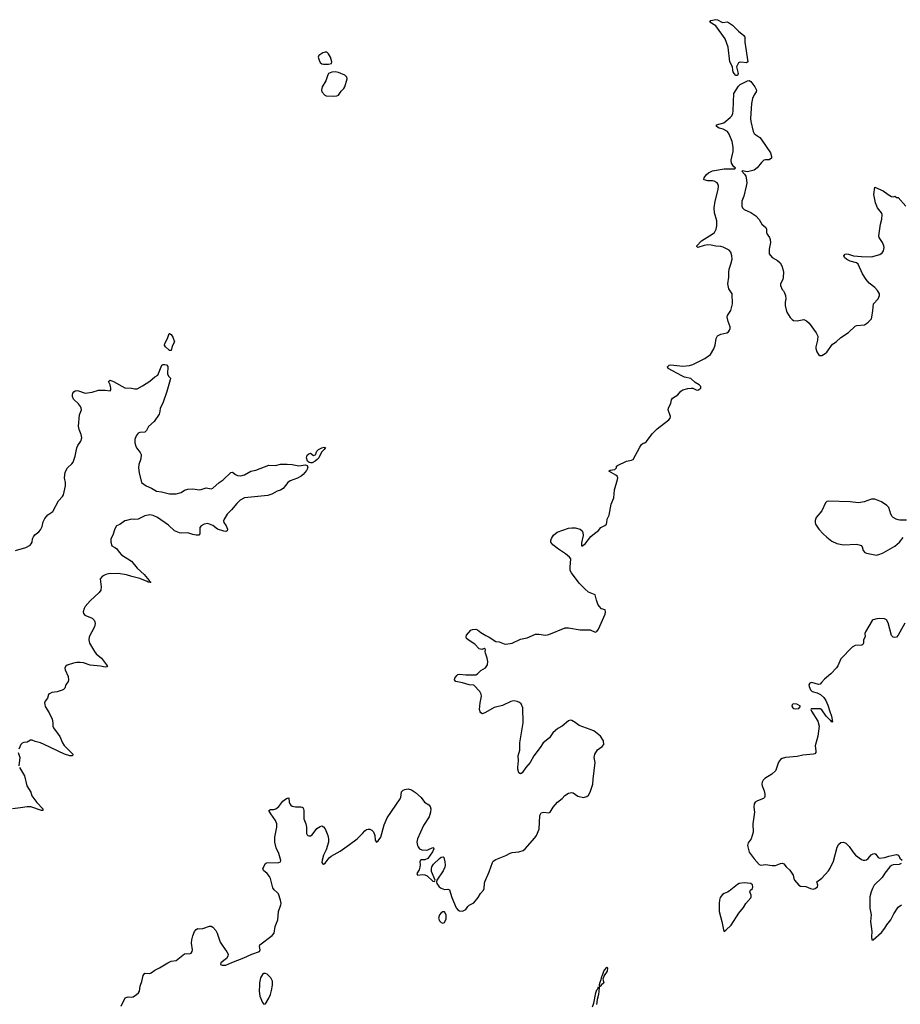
# Model space of a CAD drawing. Header units: inches. Extents: x 1174277 to 1307032, y 522670 to 678486.
# Tile 37 of 121: x 1235859 to 1246497, y 559771 to 571661. Entities that reach past the tile are written whole.
import ezdxf

# ---------------------------------------------------------------- set-up
doc = ezdxf.new("R2010")
doc.units = ezdxf.units.IN
doc.header["$MEASUREMENT"] = 0
for name, color, linetype in [('B2535', 7, 'Continuous'), ('B2536', 7, 'Continuous'), ('B2537', 7, 'Continuous'), ('B2545', 7, 'Continuous'), ('B2546', 7, 'Continuous'), ('B2547', 7, 'Continuous')]:
    doc.layers.add(name, color=color, linetype=linetype)

msp = doc.modelspace()

# ---------------------------------------------------------------- linework, layer by layer
at = {"layer": 'B2535', "color": 6, "elevation": 800}
for points in [[(1237083, 559750), (1237132, 559848), (1237170, 559862), (1237210, 559857), (1237230, 559861), (1237270, 559888), (1237293, 559910), (1237306, 559930), (1237314, 559990), (1237318, 560000)], [(1238754, 560000), (1238751, 559930), (1238761, 559870), (1238790, 559792), (1238810, 559771), (1238830, 559778), (1238870, 559846), (1238889, 559890), (1238902, 559938), (1238912, 560000)]]:
    msp.add_lwpolyline(points, dxfattribs=at)
at = {"layer": 'B2536', "color": 6, "elevation": 800}
for points in [[(1237670, 567665), (1237663, 567670), (1237620, 567710), (1237610, 567730), (1237612, 567750), (1237644, 567810), (1237664, 567870), (1237670, 567873), (1237690, 567861), (1237710, 567827), (1237729, 567770), (1237702, 567718), (1237690, 567665)], [(1239370, 566310), (1239355, 566315), (1239335, 566330), (1239322, 566370), (1239330, 566402), (1239350, 566418), (1239370, 566425), (1239410, 566398), (1239430, 566404), (1239436, 566410), (1239439, 566430), (1239449, 566450), (1239469, 566470), (1239510, 566492), (1239537, 566497), (1239554, 566494), (1239537, 566470), (1239503, 566437), (1239471, 566370), (1239454, 566350), (1239430, 566330), (1239390, 566310)]]:
    msp.add_lwpolyline(points, close=True, dxfattribs=at)
for points in [[(1235810, 565249), (1235932, 565288), (1235984, 565316), (1235998, 565330), (1236008, 565350), (1236014, 565390), (1236025, 565415), (1236042, 565438), (1236090, 565475), (1236110, 565499), (1236130, 565540), (1236144, 565596), (1236163, 565637), (1236198, 565682), (1236259, 565722), (1236327, 565850), (1236377, 565903), (1236390, 565924), (1236412, 566030), (1236412, 566070), (1236401, 566130), (1236410, 566195), (1236435, 566250), (1236490, 566297), (1236503, 566317), (1236528, 566390), (1236548, 566492), (1236560, 566520), (1236598, 566570), (1236610, 566610), (1236603, 566650), (1236577, 566710), (1236571, 566751), (1236581, 566890), (1236604, 566950), (1236603, 566970), (1236594, 566990), (1236570, 567022), (1236510, 567077), (1236495, 567110), (1236495, 567130), (1236501, 567150), (1236513, 567167), (1236530, 567180), (1236550, 567183), (1236570, 567179), (1236650, 567152), (1236736, 567164), (1236810, 567188), (1236890, 567187), (1236950, 567178), (1236959, 567190), (1236961, 567210), (1236953, 567250), (1236933, 567290), (1236950, 567307), (1236990, 567292), (1237130, 567216), (1237210, 567213), (1237250, 567203), (1237277, 567203), (1237342, 567238), (1237430, 567295), (1237490, 567348), (1237527, 567370), (1237574, 567490), (1237590, 567498), (1237610, 567498), (1237632, 567492), (1237650, 567472), (1237646, 567386), (1237657, 567357), (1237679, 567330), (1237677, 567310), (1237637, 567170), (1237589, 567030), (1237555, 566970), (1237553, 566930), (1237542, 566898), (1237484, 566810), (1237416, 566750), (1237390, 566700), (1237376, 566684), (1237370, 566678), (1237310, 566675), (1237290, 566668), (1237264, 566637), (1237248, 566590), (1237249, 566550), (1237260, 566510), (1237270, 566490), (1237315, 566435), (1237325, 566410), (1237322, 566358), (1237299, 566290), (1237296, 566250), (1237302, 566190), (1237329, 566070), (1237385, 566030), (1237450, 566003), (1237510, 565968), (1237570, 565959), (1237670, 565934), (1237750, 565936), (1237810, 565953), (1237850, 565978), (1237890, 565991), (1237950, 565994), (1238030, 565983), (1238053, 565987), (1238110, 566006), (1238170, 565996), (1238190, 566004), (1238268, 566072), (1238315, 566105), (1238410, 566193), (1238430, 566195), (1238467, 566167), (1238490, 566156), (1238530, 566153), (1238574, 566166), (1238650, 566208), (1238710, 566222), (1238870, 566282), (1238950, 566279), (1239008, 566292), (1239090, 566295), (1239150, 566289), (1239230, 566272), (1239310, 566286), (1239330, 566276), (1239340, 566250), (1239323, 566217), (1239285, 566170), (1239260, 566150), (1239215, 566125), (1239127, 566093), (1239098, 566070), (1239040, 566000), (1239010, 565981), (1238970, 565968), (1238905, 565930), (1238855, 565915), (1238575, 565885), (1238522, 565858), (1238480, 565820), (1238418, 565742), (1238367, 565690), (1238328, 565630), (1238321, 565610), (1238325, 565590), (1238354, 565550), (1238370, 565510), (1238364, 565490), (1238350, 565480), (1238324, 565484), (1238250, 565509), (1238191, 565551), (1238130, 565578), (1238088, 565570), (1238050, 565550), (1238036, 565530), (1238033, 565510), (1238036, 565450), (1238024, 565436), (1237990, 565435), (1237950, 565443), (1237890, 565465), (1237810, 565462), (1237790, 565466), (1237729, 565490), (1237658, 565558), (1237522, 565650), (1237470, 565673), (1237430, 565680), (1237370, 565669), (1237290, 565631), (1237250, 565626), (1237210, 565629), (1237150, 565615), (1237130, 565608), (1237070, 565566), (1237030, 565547), (1237008, 565512), (1236983, 565437), (1236959, 565390), (1236959, 565350), (1236970, 565306), (1237010, 565288), (1237030, 565273), (1237060, 565230), (1237090, 565197), (1237210, 565121), (1237278, 565038), (1237361, 564961), (1237422, 564890), (1237423, 564883), (1237433, 564873), (1237445, 564870), (1237436, 564864), (1237412, 564868), (1237398, 564878), (1237312, 564912), (1237215, 564935), (1237150, 564956), (1237050, 564975), (1236933, 564967), (1236901, 564959), (1236861, 564939), (1236831, 564910), (1236843, 564810), (1236838, 564770), (1236817, 564743), (1236710, 564644), (1236650, 564573), (1236637, 564550), (1236626, 564510), (1236628, 564490), (1236647, 564470), (1236733, 564433), (1236757, 564410), (1236766, 564390), (1236769, 564370), (1236762, 564330), (1236698, 564210), (1236695, 564170), (1236702, 564130), (1236761, 564030), (1236784, 564004), (1236849, 563950), (1236909, 563870), (1236918, 563850), (1236910, 563845), (1236890, 563843), (1236834, 563854), (1236710, 563866), (1236630, 563894), (1236590, 563899), (1236550, 563899), (1236510, 563892), (1236434, 563866), (1236411, 563850), (1236405, 563830), (1236408, 563810), (1236444, 563730), (1236450, 563690), (1236443, 563670), (1236415, 563630), (1236404, 563590), (1236390, 563574), (1236370, 563563), (1236310, 563544), (1236246, 563534), (1236219, 563521), (1236206, 563510), (1236194, 563466), (1236168, 563432), (1236160, 563410), (1236161, 563390), (1236168, 563368), (1236215, 563290), (1236253, 563213), (1236261, 563170), (1236260, 563130), (1236266, 563110), (1236344, 563004), (1236377, 562930), (1236397, 562897), (1236500, 562790), (1236495, 562770), (1236465, 562770), (1236399, 562790), (1236155, 562910), (1236110, 562928), (1236044, 562944), (1236010, 562960), (1235990, 562959), (1235950, 562938), (1235908, 562932), (1235890, 562924), (1235874, 562910), (1235849, 562851)], [(1235841, 562810), (1235859, 562750), (1235850, 562650)], [(1235855, 562630), (1235917, 562530), (1235947, 562410), (1235993, 562333), (1236007, 562290), (1236067, 562207), (1236137, 562130), (1236138, 562110), (1236124, 562110), (1235994, 562154), (1235950, 562157), (1235870, 562142), (1235770, 562131)], [(1237318, 560000), (1237334, 560046), (1237350, 560118), (1237370, 560148), (1237430, 560144), (1237449, 560150), (1237490, 560181), (1237548, 560210), (1237647, 560273), (1237689, 560291), (1237750, 560299), (1237850, 560382), (1237870, 560386), (1237910, 560380), (1237931, 560389), (1237941, 560410), (1237945, 560430), (1237933, 560510), (1237938, 560550), (1237950, 560596), (1237970, 560649), (1237990, 560676), (1238010, 560686), (1238030, 560681), (1238070, 560687), (1238150, 560715), (1238170, 560713), (1238190, 560703), (1238230, 560662), (1238246, 560630), (1238281, 560521), (1238303, 560483), (1238363, 560403), (1238376, 560376), (1238374, 560350), (1238357, 560323), (1238288, 560270), (1238286, 560250), (1238303, 560243), (1238350, 560242), (1238423, 560277), (1238565, 560330), (1238663, 560377), (1238755, 560410), (1238764, 560430), (1238754, 560470), (1238759, 560490), (1238910, 560602), (1238933, 560630), (1238945, 560710), (1238979, 560790), (1238984, 560890), (1239014, 560970), (1239017, 560990), (1239011, 561030), (1238984, 561104), (1238970, 561122), (1238932, 561152), (1238917, 561177), (1238888, 561288), (1238876, 561316), (1238850, 561350), (1238806, 561386), (1238798, 561410), (1238830, 561470), (1238842, 561478), (1238990, 561484), (1239009, 561491), (1239012, 561508), (1238991, 561591), (1238959, 561659), (1238941, 561730), (1238940, 561790), (1238965, 561910), (1238964, 561950), (1238951, 561991), (1238891, 562070), (1238870, 562110), (1238890, 562123), (1238930, 562123), (1238954, 562130), (1238990, 562158), (1239038, 562222), (1239070, 562247), (1239090, 562259), (1239110, 562262), (1239115, 562210), (1239122, 562190), (1239134, 562174), (1239150, 562162), (1239190, 562155), (1239254, 562154), (1239270, 562150), (1239282, 562142), (1239293, 562110), (1239290, 562010), (1239317, 561950), (1239324, 561910), (1239325, 561835), (1239330, 561818), (1239338, 561810), (1239350, 561805), (1239370, 561806), (1239390, 561819), (1239447, 561893), (1239490, 561919), (1239510, 561924), (1239530, 561915), (1239548, 561890), (1239583, 561810), (1239591, 561769), (1239588, 561730), (1239562, 561638), (1239530, 561573), (1239511, 561510), (1239510, 561482), (1239516, 561470), (1239530, 561462), (1239550, 561476), (1239599, 561541), (1239620, 561560), (1239730, 561621), (1239841, 561699), (1239934, 561770), (1239984, 561816), (1240000, 561833)], [(1238912, 560000), (1238914, 560010), (1238912, 560050), (1238894, 560090), (1238850, 560135), (1238830, 560144), (1238810, 560143), (1238790, 560129), (1238767, 560090), (1238755, 560030), (1238754, 560000)]]:
    msp.add_lwpolyline(points, dxfattribs=at)
at = {"layer": 'B2537', "color": 6, "elevation": 900}
for points in [[(1239550, 571269), (1239520, 571260), (1239472, 571230), (1239466, 571210), (1239476, 571170), (1239490, 571145), (1239509, 571129), (1239530, 571122), (1239590, 571125), (1239627, 571133), (1239629, 571150), (1239613, 571210), (1239590, 571249), (1239570, 571269)], [(1239670, 571032), (1239630, 571029), (1239591, 571010), (1239577, 570983), (1239558, 570922), (1239511, 570849), (1239504, 570810), (1239507, 570790), (1239544, 570750), (1239563, 570743), (1239650, 570737), (1239690, 570741), (1239709, 570750), (1239719, 570761), (1239743, 570797), (1239775, 570830), (1239787, 570850), (1239813, 570947), (1239810, 570966), (1239788, 570990), (1239710, 571023)]]:
    msp.add_lwpolyline(points, close=True, dxfattribs=at)
at = {"layer": 'B2545', "color": 6, "elevation": 700}
for points in [[(1242779, 559741), (1242795, 559785), (1242817, 559910), (1242830, 559947), (1242842, 559958), (1242850, 559980), (1242858, 559978), (1242859, 559970), (1242852, 559890), (1242834, 559830), (1242827, 559770)], [(1242884, 560000), (1242870, 559986), (1242864, 559984), (1242864, 560000)]]:
    msp.add_lwpolyline(points, dxfattribs=at)
at = {"layer": 'B2546', "color": 6}
for points, elevation in [([(1240000, 561833), (1240030, 561866), (1240050, 561880), (1240070, 561886), (1240090, 561884), (1240113, 561873), (1240134, 561854), (1240149, 561810), (1240151, 561751), (1240170, 561727), (1240190, 561743), (1240220, 561790), (1240262, 561938), (1240298, 562022), (1240455, 562250), (1240462, 562270), (1240470, 562335), (1240490, 562355), (1240510, 562365), (1240550, 562372), (1240590, 562359), (1240640, 562330), (1240708, 562270), (1240750, 562213), (1240801, 562181), (1240818, 562158), (1240826, 562130), (1240823, 562090), (1240805, 562035), (1240737, 561930), (1240666, 561770), (1240657, 561730), (1240664, 561690), (1240672, 561672), (1240690, 561648), (1240718, 561638), (1240770, 561631), (1240790, 561635), (1240850, 561665), (1240859, 561659), (1240862, 561650), (1240846, 561610), (1240790, 561530), (1240755, 561515), (1240710, 561517), (1240701, 561510), (1240693, 561490), (1240697, 561457), (1240694, 561426), (1240684, 561396), (1240658, 561350), (1240660, 561340), (1240669, 561329), (1240721, 561339), (1240755, 561335), (1240781, 561321), (1240850, 561256), (1240870, 561252), (1240877, 561270), (1240834, 561374), (1240833, 561410), (1240839, 561430), (1240859, 561461), (1240930, 561532), (1240950, 561548), (1240973, 561553), (1240983, 561543), (1240996, 561490), (1240997, 561450), (1240993, 561427), (1240976, 561384), (1240898, 561270), (1240894, 561250), (1240899, 561230), (1240928, 561188), (1240950, 561172), (1240990, 561158), (1241030, 561161), (1241050, 561153), (1241079, 561059), (1241130, 560936), (1241150, 560911), (1241170, 560899), (1241210, 560894), (1241250, 560916), (1241272, 560950), (1241290, 560966), (1241343, 560997), (1241398, 561062), (1241426, 561110), (1241460, 561150), (1241471, 561170), (1241474, 561230), (1241479, 561250), (1241532, 561370), (1241570, 561485), (1241580, 561500), (1241610, 561518), (1241730, 561566), (1241783, 561597), (1241810, 561605), (1241889, 561611), (1241941, 561630), (1241965, 561650), (1242081, 561779), (1242102, 561810), (1242135, 561885), (1242142, 562050), (1242159, 562081), (1242190, 562090), (1242250, 562083), (1242269, 562090), (1242303, 562150), (1242354, 562210), (1242410, 562255), (1242446, 562294), (1242490, 562321), (1242527, 562327), (1242544, 562324), (1242603, 562283), (1242670, 562269), (1242710, 562279), (1242730, 562297), (1242749, 562331), (1242783, 562430), (1242786, 562490), (1242810, 562690), (1242800, 562750), (1242807, 562790), (1242838, 562842), (1242897, 562883), (1242914, 562910), (1242912, 562952), (1242875, 563010), (1242795, 563075), (1242618, 563138), (1242570, 563174), (1242530, 563196), (1242510, 563200), (1242490, 563195), (1242414, 563130), (1242359, 563101), (1242330, 563078), (1242301, 563050), (1242258, 562990), (1242182, 562930), (1242147, 562873), (1242070, 562770), (1242025, 562690), (1241974, 562630), (1241930, 562564), (1241910, 562552), (1241890, 562566), (1241878, 562610), (1241878, 562630), (1241885, 562710), (1241882, 562770), (1241899, 562841), (1241899, 562930), (1241942, 563170), (1241936, 563350), (1241918, 563398), (1241896, 563416), (1241867, 563427), (1241834, 563434), (1241810, 563431), (1241790, 563426), (1241690, 563377), (1241590, 563355), (1241487, 563293), (1241450, 563280), (1241430, 563291), (1241422, 563302), (1241413, 563330), (1241420, 563410), (1241437, 563490), (1241435, 563515), (1241418, 563550), (1241343, 563623), (1241290, 563630), (1241210, 563654), (1241129, 563669), (1241111, 563690), (1241115, 563710), (1241138, 563742), (1241150, 563752), (1241170, 563758), (1241248, 563748), (1241371, 563749), (1241390, 563762), (1241430, 563800), (1241487, 563833), (1241511, 563869), (1241514, 563910), (1241508, 563950), (1241486, 564010), (1241482, 564030), (1241485, 564050), (1241480, 564060), (1241470, 564069), (1241443, 564057), (1241410, 564062), (1241358, 564118), (1241290, 564162), (1241257, 564190), (1241251, 564210), (1241256, 564230), (1241310, 564287), (1241330, 564296), (1241370, 564300), (1241390, 564293), (1241430, 564261), (1241490, 564225), (1241530, 564206), (1241610, 564153), (1241650, 564146), (1241710, 564123), (1241730, 564119), (1241810, 564133), (1241910, 564180), (1241990, 564198), (1242090, 564239), (1242130, 564242), (1242210, 564230), (1242250, 564235), (1242450, 564318), (1242490, 564317), (1242630, 564291), (1242750, 564291), (1242810, 564265), (1242830, 564274), (1242850, 564301), (1242930, 564482), (1242936, 564510), (1242933, 564533), (1242887, 564547), (1242858, 564578), (1242844, 564604), (1242826, 564650), (1242810, 564714), (1242730, 564749), (1242686, 564786), (1242617, 564857), (1242523, 564983), (1242509, 565010), (1242507, 565050), (1242518, 565150), (1242502, 565170), (1242451, 565210), (1242366, 565266), (1242300, 565320), (1242277, 565350), (1242276, 565370), (1242283, 565397), (1242306, 565434), (1242350, 565473), (1242490, 565520), (1242530, 565526), (1242570, 565523), (1242630, 565507), (1242652, 565490), (1242661, 565470), (1242664, 565430), (1242645, 565345), (1242646, 565310), (1242650, 565302), (1242690, 565331), (1242760, 565420), (1242802, 565458), (1242850, 565493), (1242879, 565530), (1242928, 565552), (1242946, 565570), (1242953, 565590), (1242954, 565630), (1242981, 565679), (1243005, 565810), (1243035, 565885), (1243043, 565983), (1243082, 566110), (1243083, 566130), (1243075, 566150), (1243062, 566162), (1242976, 566210), (1242990, 566220), (1243050, 566230), (1243068, 566250), (1243070, 566270), (1243082, 566278), (1243190, 566328), (1243250, 566341), (1243270, 566351), (1243350, 566500), (1243370, 566529), (1243390, 566545), (1243410, 566549), (1243430, 566566), (1243500, 566660), (1243559, 566721), (1243702, 566830), (1243718, 566850), (1243720, 566870), (1243693, 566950), (1243696, 566970), (1243725, 567030), (1243731, 567070), (1243745, 567090), (1243811, 567129), (1243846, 567174), (1243870, 567190), (1243930, 567207), (1243972, 567212), (1243990, 567210), (1244030, 567189), (1244050, 567187), (1244089, 567210), (1244089, 567230), (1244069, 567250), (1244018, 567278), (1243968, 567328), (1243890, 567344), (1243858, 567358), (1243692, 567450), (1243683, 567470), (1243704, 567490), (1243726, 567494), (1243870, 567478), (1243910, 567479), (1243950, 567486), (1243990, 567498), (1244134, 567570), (1244202, 567618), (1244246, 567686), (1244260, 567730), (1244273, 567810), (1244290, 567844), (1244330, 567864), (1244402, 567878), (1244421, 567890), (1244435, 567910), (1244441, 567930), (1244440, 567950), (1244416, 568016), (1244406, 568070), (1244411, 568090), (1244451, 568150), (1244471, 568230), (1244467, 568350), (1244427, 568410), (1244414, 568470), (1244427, 568550), (1244426, 568610), (1244430, 568650), (1244451, 568710), (1244465, 568770), (1244461, 568810), (1244450, 568853), (1244430, 568879), (1244355, 568915), (1244330, 568923), (1244270, 568925), (1244210, 568939), (1244170, 568941), (1244126, 568934), (1244050, 568910), (1244040, 568920), (1244040, 568930), (1244097, 568990), (1244226, 569070), (1244251, 569090), (1244274, 569130), (1244282, 569170), (1244281, 569230), (1244252, 569330), (1244250, 569390), (1244259, 569470), (1244298, 569610), (1244299, 569650), (1244295, 569670), (1244284, 569690), (1244250, 569711), (1244230, 569716), (1244170, 569713), (1244127, 569727), (1244123, 569730), (1244129, 569750), (1244157, 569790), (1244178, 569810), (1244230, 569835), (1244275, 569845), (1244370, 569858), (1244490, 569858), (1244499, 569861), (1244505, 569870), (1244485, 569885), (1244456, 569930), (1244454, 569966), (1244461, 570000)], 800), ([(1244940, 570000), (1244939, 569990), (1244914, 569970), (1244870, 569969), (1244850, 569964), (1244822, 569938), (1244768, 569872), (1244730, 569845), (1244667, 569827), (1244645, 569825), (1244590, 569835), (1244581, 569830), (1244615, 569795), (1244629, 569770), (1244636, 569750), (1244641, 569690), (1244636, 569650), (1244606, 569530), (1244583, 569470), (1244582, 569410), (1244589, 569389), (1244610, 569367), (1244690, 569334), (1244750, 569294), (1244790, 569249), (1244826, 569190), (1244874, 569150), (1244881, 569130), (1244882, 569090), (1244890, 569070), (1244918, 569030), (1244926, 569006), (1244927, 568970), (1244912, 568890), (1244914, 568834), (1244948, 568790), (1245013, 568753), (1245045, 568725), (1245066, 568690), (1245078, 568650), (1245084, 568610), (1245081, 568550), (1245076, 568524), (1245051, 568470), (1245051, 568450), (1245070, 568401), (1245086, 568386), (1245095, 568370), (1245109, 568329), (1245112, 568290), (1245106, 568250), (1245106, 568210), (1245116, 568156), (1245126, 568130), (1245165, 568065), (1245190, 568040), (1245208, 568030), (1245250, 568024), (1245330, 568040), (1245364, 568024), (1245396, 567996), (1245480, 567880), (1245499, 567839), (1245495, 567790), (1245475, 567710), (1245475, 567690), (1245487, 567650), (1245510, 567617), (1245525, 567605), (1245550, 567605), (1245590, 567629), (1245610, 567646), (1245678, 567742), (1245721, 567770), (1245779, 567821), (1245870, 567885), (1245950, 567958), (1245971, 567969), (1246063, 567977), (1246089, 567990), (1246110, 568007), (1246147, 568050), (1246154, 568070), (1246166, 568150), (1246171, 568230), (1246230, 568290), (1246246, 568330), (1246247, 568350), (1246222, 568390), (1246190, 568425), (1246121, 568481), (1246083, 568523), (1246041, 568590), (1245988, 568710), (1245966, 568726), (1245890, 568746), (1245850, 568766), (1245821, 568790), (1245814, 568810), (1245830, 568828), (1245850, 568832), (1245870, 568830), (1245930, 568810), (1246030, 568800), (1246150, 568798), (1246250, 568824), (1246276, 568844), (1246294, 568870), (1246302, 568910), (1246299, 568930), (1246281, 568970), (1246243, 569030), (1246237, 569050), (1246258, 569190), (1246274, 569250), (1246278, 569310), (1246271, 569330), (1246220, 569390), (1246198, 569450), (1246179, 569550), (1246190, 569639), (1246290, 569596), (1246350, 569549), (1246390, 569527), (1246410, 569522), (1246430, 569531), (1246450, 569514), (1246470, 569514), (1246564, 569410)], 800), ([(1246570, 565619), (1246490, 565618), (1246470, 565620), (1246448, 565628), (1246410, 565650), (1246400, 565660), (1246382, 565690), (1246358, 565770), (1246335, 565795), (1246270, 565838), (1246190, 565871), (1246149, 565871), (1246061, 565839), (1245990, 565828), (1245890, 565838), (1245630, 565847), (1245610, 565841), (1245593, 565827), (1245549, 565730), (1245481, 565650), (1245467, 565613), (1245467, 565590), (1245472, 565570), (1245512, 565510), (1245566, 565450), (1245610, 565410), (1245670, 565365), (1245730, 565336), (1245810, 565318), (1245966, 565326), (1246001, 565321), (1246024, 565310), (1246035, 565295), (1246050, 565250), (1246067, 565227), (1246090, 565218), (1246210, 565194), (1246250, 565205), (1246290, 565223), (1246430, 565302), (1246487, 565353), (1246530, 565407)], 800), ([(1246550, 564375), (1246472, 564228), (1246450, 564205), (1246430, 564200), (1246410, 564205), (1246390, 564226), (1246350, 564377), (1246330, 564414), (1246306, 564426), (1246251, 564429), (1246214, 564426), (1246167, 564413), (1246155, 564405), (1246076, 564270), (1246070, 564250), (1246071, 564210), (1246054, 564170), (1246053, 564130), (1246044, 564116), (1246031, 564109), (1245950, 564102), (1245917, 564083), (1245779, 563941), (1245743, 563857), (1245726, 563834), (1245659, 563761), (1245581, 563699), (1245543, 563657), (1245530, 563635), (1245510, 563631), (1245430, 563655), (1245405, 563650), (1245393, 563630), (1245396, 563610), (1245412, 563570), (1245432, 563550), (1245493, 563533), (1245533, 563513), (1245575, 563475), (1245598, 563438), (1245623, 563383), (1245645, 563305), (1245667, 563250), (1245679, 563181), (1245670, 563178), (1245658, 563198), (1245650, 563200), (1245600, 563250), (1245550, 563325), (1245530, 563338), (1245422, 563338), (1245417, 563330), (1245425, 563310), (1245499, 563190), (1245515, 563130), (1245502, 563010), (1245468, 562892), (1245477, 562830), (1245475, 562810), (1245463, 562797), (1245447, 562790), (1245321, 562779), (1245250, 562763), (1245110, 562750), (1245070, 562739), (1245050, 562728), (1245024, 562696), (1244998, 562610), (1244988, 562590), (1244945, 562550), (1244861, 562499), (1244841, 562479), (1244828, 562452), (1244824, 562430), (1244827, 562410), (1244854, 562350), (1244862, 562310), (1244860, 562280), (1244857, 562270), (1244843, 562257), (1244770, 562226), (1244745, 562210), (1244730, 562190), (1244726, 562150), (1244735, 562090), (1244716, 561950), (1244719, 561850), (1244694, 561770), (1244658, 561722), (1244649, 561690), (1244670, 561609), (1244730, 561529), (1244790, 561459), (1244810, 561450), (1244870, 561458), (1244950, 561448), (1244990, 561448), (1245050, 561472), (1245074, 561474), (1245090, 561465), (1245119, 561430), (1245163, 561390), (1245203, 561330), (1245211, 561290), (1245220, 561270), (1245270, 561211), (1245290, 561199), (1245354, 561194), (1245410, 561170), (1245443, 561163), (1245470, 561170), (1245498, 561190), (1245500, 561210), (1245490, 561250), (1245550, 561293), (1245630, 561383), (1245650, 561414), (1245690, 561501), (1245733, 561667), (1245754, 561706), (1245777, 561723), (1245810, 561727), (1245837, 561717), (1245878, 561678), (1245923, 561610), (1245957, 561570), (1246030, 561519), (1246050, 561512), (1246070, 561510), (1246090, 561516), (1246110, 561530), (1246146, 561574), (1246170, 561588), (1246190, 561590), (1246203, 561583), (1246230, 561543), (1246250, 561535), (1246310, 561544), (1246359, 561561), (1246430, 561577), (1246450, 561580), (1246473, 561573), (1246490, 561536), (1246518, 561510)], 800), ([(1246509, 561471), (1246482, 561458), (1246410, 561454), (1246390, 561446), (1246370, 561430), (1246310, 561354), (1246277, 561303), (1246183, 561210), (1246160, 561170), (1246144, 561130), (1246130, 561070), (1246128, 561030), (1246130, 560930), (1246143, 560850), (1246137, 560770), (1246154, 560650), (1246147, 560587), (1246151, 560551), (1246170, 560550), (1246270, 560638), (1246310, 560690), (1246333, 560730), (1246384, 560790), (1246417, 560863), (1246470, 560942), (1246510, 560971)], 800), ([(1242864, 560000), (1242863, 560010), (1242870, 560040), (1242883, 560070), (1242890, 560108), (1242899, 560121), (1242914, 560170), (1242950, 560221), (1242957, 560217), (1242960, 560210), (1242956, 560170), (1242921, 560119), (1242904, 560076), (1242914, 560030), (1242884, 560000)], 700)]:
    msp.add_lwpolyline(points, dxfattribs=dict(at, elevation=elevation))
at = {"layer": 'B2546', "color": 6, "elevation": 800}
for points in [[(1245210, 563399), (1245191, 563390), (1245187, 563370), (1245199, 563350), (1245210, 563343), (1245230, 563337), (1245270, 563344), (1245293, 563370), (1245246, 563394)], [(1244610, 561236), (1244550, 561231), (1244530, 561219), (1244430, 561135), (1244410, 561124), (1244371, 561110), (1244350, 561095), (1244321, 561059), (1244312, 561030), (1244309, 560990), (1244310, 560890), (1244341, 560770), (1244359, 560670), (1244370, 560651), (1244390, 560667), (1244454, 560727), (1244546, 560870), (1244601, 560939), (1244631, 560990), (1244690, 561056), (1244695, 561070), (1244695, 561090), (1244680, 561130), (1244688, 561150), (1244710, 561170), (1244715, 561190), (1244710, 561213), (1244690, 561230)], [(1240970, 560889), (1240950, 560875), (1240931, 560850), (1240920, 560810), (1240930, 560778), (1240950, 560759), (1240970, 560751), (1240990, 560758), (1241010, 560802), (1241010, 560850), (1240990, 560889)]]:
    msp.add_lwpolyline(points, close=True, dxfattribs=at)
at = {"layer": 'B2547', "color": 6, "elevation": 800}
msp.add_lwpolyline([(1244350, 571628), (1244410, 571636), (1244470, 571596), (1244543, 571523), (1244608, 571470), (1244619, 571450), (1244618, 571390), (1244653, 571150), (1244639, 571141), (1244570, 571147), (1244550, 571144), (1244542, 571138), (1244519, 571090), (1244537, 571010), (1244530, 570987), (1244510, 570987), (1244489, 571009), (1244477, 571030), (1244472, 571050), (1244471, 571090), (1244439, 571150), (1244417, 571330), (1244380, 571430), (1244268, 571588), (1244195, 571630), (1244209, 571650), (1244270, 571661), (1244290, 571657)], close=True, dxfattribs=at)
msp.add_lwpolyline([(1244461, 570000), (1244476, 570070), (1244477, 570123), (1244464, 570190), (1244430, 570277), (1244408, 570310), (1244357, 570337), (1244310, 570350), (1244278, 570370), (1244278, 570390), (1244365, 570415), (1244441, 570479), (1244460, 570500), (1244472, 570528), (1244478, 570562), (1244487, 570770), (1244541, 570859), (1244562, 570878), (1244650, 570924), (1244670, 570925), (1244690, 570916), (1244740, 570850), (1244761, 570810), (1244755, 570790), (1244730, 570755), (1244710, 570710), (1244699, 570650), (1244689, 570469), (1244693, 570430), (1244720, 570310), (1244730, 570288), (1244750, 570269), (1244798, 570238), (1244816, 570216), (1244930, 570053), (1244941, 570010), (1244940, 570000)], dxfattribs=at)

doc.saveas('drawing.dxf')
